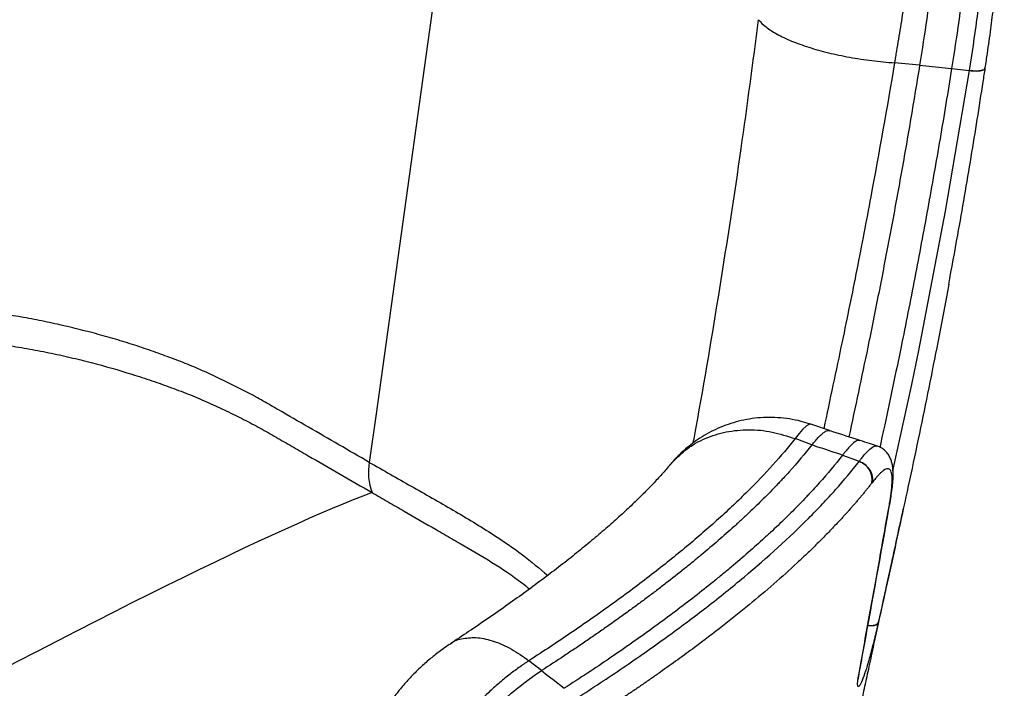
# Model space of a CAD drawing. Header units: millimetres. Extents: x 65 to 198, y 81 to 178.
# Tile 26 of 27: x 185 to 198, y 158 to 167. Entities that reach past the tile are written whole.
import ezdxf

# ---------------------------------------------------------------- set-up
doc = ezdxf.new("R2010")
doc.units = ezdxf.units.MM

msp = doc.modelspace()

# ---------------------------------------------------------------- linework, layer by layer
at = {"color": 7, "linetype": 'Continuous', "lineweight": 25}
for p, q in [((196.955, 166.202), (196.608, 166.237)), ((197.398, 166.157), (197.644, 166.129)), ((197.863, 166.163), (197.863, 166.167)), ((195.711, 161.156), (195.45, 161.245)), ((195.465, 160.958), (195.234, 161.045)), ((195.89, 160.817), (196.121, 160.732)), ((196.12, 160.731), (196.121, 160.732)), ((196.298, 160.436), (196.297, 160.434)), ((189.387, 160.3), (189.387, 160.3)), ((196.547, 160.165), (196.547, 160.166)), ((196.383, 158.505), (196.382, 158.499)), ((190.46, 158.203), (190.468, 158.21)), ((191.73, 157.842), (191.555, 157.978)), ((196.113, 157.781), (196.114, 157.784)), ((196.12, 157.806), (196.121, 157.808))]:
    msp.add_line(p, q, dxfattribs=at)
at = {"color": 8, "linetype": 'Continuous', "lineweight": 25}
for p, q in [((196.542, 160.167), (196.537, 160.134)), ((196.542, 160.166), (196.537, 160.133)), ((196.116, 157.809), (196.114, 157.784))]:
    msp.add_line(p, q, dxfattribs=at)
at = {"color": 7, "linetype": 'Continuous', "lineweight": 25, "flags": 128}
for points in [[(191.146, 173.629), (190.129, 166.329), (189.441, 161.389), (189.348, 160.718)], [(196.955, 166.202), (197.177, 166.179), (197.398, 166.157)], [(191.73, 157.842), (191.809, 157.78), (191.888, 157.718), (192.043, 157.597)]]:
    msp.add_lwpolyline(points, dxfattribs=at)
at = {"color": 8, "linetype": 'Continuous', "lineweight": 25, "flags": 128}
for points in [[(196.587, 160.599), (196.846, 161.792), (196.943, 162.264), (197.314, 164.188), (197.644, 166.129), (197.644, 166.129), (197.644, 166.129)], [(195.449, 161.241), (195.432, 161.244), (195.391, 161.221), (195.338, 161.171), (195.289, 161.115), (195.234, 161.045), (195.234, 161.045), (195.234, 161.045)]]:
    msp.add_lwpolyline(points, dxfattribs=at)
at = {"color": 7, "linetype": 'Continuous', "lineweight": 25}
for centre, radius, start, end in [((190.134, 160.581), 0.799, 170.0647, 200.6003), ((196.036, 160.48), 0.264, 350.0833, 71.5331)]:
    msp.add_arc(centre, radius, start, end, dxfattribs=at)
for points, knots in [([(197.644, 166.132), (197.681, 166.363), (197.716, 166.596), (197.764, 166.95), (197.779, 167.068), (197.809, 167.306), (197.823, 167.425), (197.848, 167.663), (197.86, 167.782), (197.882, 168.021), (197.892, 168.141), (197.909, 168.381), (197.916, 168.501), (197.928, 168.741), (197.933, 168.862), (197.937, 169.043), (197.938, 169.103), (197.939, 169.223), (197.94, 169.283), (197.939, 169.462), (197.936, 169.58), (197.923, 169.931), (197.907, 170.161), (197.868, 170.5), (197.853, 170.612), (197.818, 170.833), (197.798, 170.943), (197.753, 171.157), (197.728, 171.263), (197.673, 171.469), (197.644, 171.57), (197.549, 171.866), (197.477, 172.054), (197.317, 172.416), (197.228, 172.59), (197.106, 172.798), (197.081, 172.839), (197.031, 172.921), (197.005, 172.961), (196.926, 173.08), (196.872, 173.158), (196.759, 173.31), (196.701, 173.383), (196.581, 173.528), (196.519, 173.599), (196.331, 173.806), (196.2, 173.937), (195.923, 174.183), (195.776, 174.3), (195.588, 174.441), (195.55, 174.469), (195.474, 174.525), (195.436, 174.552), (195.359, 174.607), (195.32, 174.634), (195.241, 174.687), (195.201, 174.714), (195.081, 174.792), (195, 174.844), (194.834, 174.945), (194.749, 174.994), (194.664, 175.044)], [0, 0, 0, 0, 0.0625, 0.0625, 0.09375, 0.09375, 0.125, 0.125, 0.15625, 0.15625, 0.1875, 0.1875, 0.21875, 0.21875, 0.25, 0.25, 0.265625, 0.265625, 0.28125, 0.28125, 0.3125, 0.3125, 0.375, 0.375, 0.40625, 0.40625, 0.4375, 0.4375, 0.46875, 0.46875, 0.5, 0.5, 0.5625, 0.5625, 0.625, 0.625, 0.640625, 0.640625, 0.65625, 0.65625, 0.6875, 0.6875, 0.71875, 0.71875, 0.75, 0.75, 0.8125, 0.8125, 0.875, 0.875, 0.890625, 0.890625, 0.90625, 0.90625, 0.921875, 0.921875, 0.9375, 0.9375, 0.96875, 0.96875, 1, 1, 1, 1]), ([(197.863, 166.167), (197.873, 166.234), (197.9, 166.412), (197.939, 166.695), (197.981, 167.022), (198.019, 167.347), (198.053, 167.679), (198.081, 168.008), (198.103, 168.333), (198.118, 168.651), (198.126, 168.963), (198.126, 169.267), (198.119, 169.564), (198.104, 169.852), (198.081, 170.132), (198.049, 170.404), (198.009, 170.669), (197.959, 170.93), (197.9, 171.188), (197.83, 171.445), (197.749, 171.698), (197.657, 171.946), (197.554, 172.189), (197.438, 172.43), (197.308, 172.667), (197.165, 172.901), (197.009, 173.129), (196.838, 173.353), (196.652, 173.571), (196.452, 173.783), (196.236, 173.991), (196.003, 174.194), (195.753, 174.393), (195.483, 174.588), (195.194, 174.78), (194.951, 174.931), (194.803, 175.017), (194.761, 175.042)], [0, 0, 0, 0, 0.01825, 0.048767, 0.076551, 0.105973, 0.135227, 0.164024, 0.192311, 0.220057, 0.247258, 0.273928, 0.300098, 0.325813, 0.35113, 0.376127, 0.400985, 0.425851, 0.451364, 0.477434, 0.503947, 0.530754, 0.557829, 0.585885, 0.614641, 0.644122, 0.674319, 0.705137, 0.736644, 0.768878, 0.801968, 0.836042, 0.871225, 0.907628, 0.945329, 0.984259, 1, 1, 1, 1]), ([(194.49, 174.979), (194.541, 174.949), (194.58, 174.926), (194.612, 174.907), (194.617, 174.904), (194.628, 174.897), (194.634, 174.894), (194.65, 174.885), (194.66, 174.878), (194.691, 174.86), (194.709, 174.849), (194.744, 174.828), (194.761, 174.818), (194.811, 174.787), (194.843, 174.766), (194.906, 174.727), (194.937, 174.707), (194.997, 174.668), (195.026, 174.649), (195.081, 174.612), (195.108, 174.594), (195.161, 174.557), (195.188, 174.538), (195.245, 174.497), (195.275, 174.476), (195.335, 174.432), (195.366, 174.409), (195.413, 174.374), (195.43, 174.362), (195.462, 174.337), (195.478, 174.325), (195.555, 174.266), (195.614, 174.22), (195.724, 174.131), (195.776, 174.087), (195.849, 174.023), (195.873, 174.002), (195.92, 173.959), (195.944, 173.937), (196.013, 173.872), (196.058, 173.828), (196.146, 173.738), (196.19, 173.692), (196.254, 173.621), (196.275, 173.598), (196.316, 173.552), (196.336, 173.529), (196.394, 173.461), (196.432, 173.416), (196.54, 173.282), (196.606, 173.194), (196.731, 173.017), (196.789, 172.928), (196.954, 172.661), (197.049, 172.481), (197.214, 172.125), (197.284, 171.947), (197.464, 171.418), (197.542, 171.076), (197.622, 170.573), (197.643, 170.407), (197.673, 170.075), (197.684, 169.909), (197.694, 169.653), (197.696, 169.566), (197.698, 169.386), (197.698, 169.293), (197.695, 169.011), (197.689, 168.82), (197.669, 168.433), (197.655, 168.236), (197.621, 167.839), (197.6, 167.637), (197.528, 167.024), (197.469, 166.599), (197.398, 166.157)], [0, 0, 0, 0, 0.003906, 0.003906, 0.004883, 0.004883, 0.005859, 0.005859, 0.007812, 0.007812, 0.011719, 0.011719, 0.015625, 0.015625, 0.023438, 0.023438, 0.03125, 0.03125, 0.039062, 0.039062, 0.046875, 0.046875, 0.054688, 0.054688, 0.0625, 0.0625, 0.070312, 0.070312, 0.074219, 0.074219, 0.078125, 0.078125, 0.09375, 0.09375, 0.109375, 0.109375, 0.117188, 0.117188, 0.125, 0.125, 0.140625, 0.140625, 0.15625, 0.15625, 0.164062, 0.164062, 0.171875, 0.171875, 0.1875, 0.1875, 0.21875, 0.21875, 0.25, 0.25, 0.3125, 0.3125, 0.375, 0.375, 0.5, 0.5, 0.5625, 0.5625, 0.625, 0.625, 0.65625, 0.65625, 0.6875, 0.6875, 0.75, 0.75, 0.8125, 0.8125, 0.875, 0.875, 1, 1, 1, 1]), ([(194, 174.797), (194.082, 174.749), (194.162, 174.702), (194.32, 174.606), (194.397, 174.557), (194.511, 174.482), (194.549, 174.457), (194.624, 174.406), (194.661, 174.38), (194.734, 174.328), (194.77, 174.301), (194.842, 174.248), (194.878, 174.221), (194.985, 174.14), (195.056, 174.085), (195.16, 174.001), (195.194, 173.972), (195.261, 173.914), (195.294, 173.885), (195.36, 173.825), (195.392, 173.795), (195.456, 173.733), (195.487, 173.702), (195.58, 173.606), (195.641, 173.541), (195.73, 173.44), (195.759, 173.406), (195.816, 173.338), (195.844, 173.303), (195.9, 173.233), (195.928, 173.198), (195.981, 173.126), (196.007, 173.09), (196.085, 172.98), (196.135, 172.905), (196.207, 172.789), (196.23, 172.751), (196.276, 172.672), (196.299, 172.632), (196.365, 172.511), (196.407, 172.428), (196.487, 172.259), (196.525, 172.172), (196.578, 172.038), (196.596, 171.993), (196.629, 171.901), (196.646, 171.855), (196.693, 171.714), (196.722, 171.619), (196.775, 171.425), (196.799, 171.327), (196.842, 171.127), (196.861, 171.025), (196.893, 170.817), (196.908, 170.712), (196.926, 170.551), (196.931, 170.497), (196.941, 170.388), (196.945, 170.332), (196.957, 170.166), (196.962, 170.055), (196.968, 169.832), (196.97, 169.72), (196.968, 169.382), (196.96, 169.154), (196.944, 168.868), (196.94, 168.811), (196.932, 168.696), (196.927, 168.638), (196.913, 168.465), (196.903, 168.35), (196.881, 168.122), (196.869, 168.008), (196.849, 167.839), (196.842, 167.783), (196.827, 167.67), (196.819, 167.614), (196.797, 167.447), (196.782, 167.335), (196.75, 167.113), (196.733, 167.003), (196.699, 166.783), (196.681, 166.673), (196.654, 166.509), (196.645, 166.454), (196.631, 166.373), (196.624, 166.332), (196.616, 166.284), (196.613, 166.264), (196.61, 166.25), (196.609, 166.244), (196.608, 166.237)], [0, 0, 0, 0, 0.03125, 0.03125, 0.0625, 0.0625, 0.078125, 0.078125, 0.09375, 0.09375, 0.109375, 0.109375, 0.125, 0.125, 0.15625, 0.15625, 0.171875, 0.171875, 0.1875, 0.1875, 0.203125, 0.203125, 0.21875, 0.21875, 0.25, 0.25, 0.265625, 0.265625, 0.28125, 0.28125, 0.296875, 0.296875, 0.3125, 0.3125, 0.34375, 0.34375, 0.359375, 0.359375, 0.375, 0.375, 0.40625, 0.40625, 0.4375, 0.4375, 0.453125, 0.453125, 0.46875, 0.46875, 0.5, 0.5, 0.53125, 0.53125, 0.5625, 0.5625, 0.59375, 0.59375, 0.609375, 0.609375, 0.625, 0.625, 0.65625, 0.65625, 0.6875, 0.6875, 0.75, 0.75, 0.765625, 0.765625, 0.78125, 0.78125, 0.8125, 0.8125, 0.84375, 0.84375, 0.859375, 0.859375, 0.875, 0.875, 0.90625, 0.90625, 0.9375, 0.9375, 0.96875, 0.96875, 0.984375, 0.984375, 0.992188, 0.996094, 0.998047, 0.998047, 1, 1, 1, 1]), ([(194.175, 174.862), (194.226, 174.832), (194.263, 174.81), (194.294, 174.792), (194.299, 174.789), (194.31, 174.783), (194.326, 174.773), (194.341, 174.764), (194.37, 174.747), (194.388, 174.736), (194.422, 174.715), (194.438, 174.706), (194.518, 174.656), (194.579, 174.617), (194.666, 174.561), (194.694, 174.542), (194.747, 174.507), (194.772, 174.49), (194.824, 174.454), (194.851, 174.435), (194.906, 174.396), (194.934, 174.376), (194.993, 174.333), (195.023, 174.31), (195.07, 174.275), (195.086, 174.263), (195.117, 174.239), (195.133, 174.228), (195.209, 174.17), (195.266, 174.125), (195.372, 174.039), (195.422, 173.997), (195.492, 173.935), (195.515, 173.915), (195.56, 173.873), (195.582, 173.853), (195.648, 173.79), (195.691, 173.747), (195.755, 173.682), (195.776, 173.66), (195.818, 173.615), (195.839, 173.592), (195.901, 173.524), (195.941, 173.478), (196.017, 173.39), (196.053, 173.346), (196.158, 173.216), (196.221, 173.13), (196.342, 172.958), (196.398, 172.871), (196.557, 172.609), (196.648, 172.434), (196.807, 172.085), (196.875, 171.91), (196.99, 171.565), (197.037, 171.394), (197.116, 171.058), (197.147, 170.892), (197.197, 170.562), (197.215, 170.399), (197.237, 170.154), (197.242, 170.072), (197.252, 169.908), (197.256, 169.825), (197.26, 169.698), (197.261, 169.656), (197.262, 169.57), (197.263, 169.527), (197.264, 169.394), (197.264, 169.302), (197.259, 169.023), (197.252, 168.835), (197.23, 168.453), (197.216, 168.259), (197.18, 167.866), (197.159, 167.667), (197.086, 167.061), (197.026, 166.64), (196.955, 166.202)], [0, 0, 0, 0, 0.003906, 0.003906, 0.004883, 0.004883, 0.005859, 0.007812, 0.007812, 0.011719, 0.011719, 0.015625, 0.015625, 0.03125, 0.03125, 0.039062, 0.039062, 0.046875, 0.046875, 0.054687, 0.054687, 0.0625, 0.0625, 0.070312, 0.070312, 0.074219, 0.074219, 0.078125, 0.078125, 0.09375, 0.09375, 0.109375, 0.109375, 0.117187, 0.117187, 0.125, 0.125, 0.140625, 0.140625, 0.148437, 0.148437, 0.15625, 0.15625, 0.171875, 0.171875, 0.1875, 0.1875, 0.21875, 0.21875, 0.25, 0.25, 0.3125, 0.3125, 0.375, 0.375, 0.4375, 0.4375, 0.5, 0.5, 0.5625, 0.5625, 0.59375, 0.59375, 0.625, 0.625, 0.640625, 0.640625, 0.65625, 0.65625, 0.6875, 0.6875, 0.75, 0.75, 0.8125, 0.8125, 0.875, 0.875, 1, 1, 1, 1]), ([(194.73, 166.832), (194.755, 166.799), (194.79, 166.765), (194.875, 166.698), (194.927, 166.665), (195.045, 166.6), (195.112, 166.568), (195.258, 166.508), (195.338, 166.479), (195.509, 166.425), (195.6, 166.399), (195.789, 166.353), (195.888, 166.333), (196.089, 166.296), (196.193, 166.28), (196.4, 166.254), (196.505, 166.244), (196.608, 166.237)], [0, 0, 0, 0, 0.125, 0.125, 0.25, 0.25, 0.375, 0.375, 0.5, 0.5, 0.625, 0.625, 0.75, 0.75, 0.875, 0.875, 1, 1, 1, 1]), ([(197.357, 163.173), (197.399, 163.401), (197.509, 163.987), (197.667, 164.92), (197.791, 165.69), (197.853, 166.1), (197.863, 166.163)], [0, 0, 0, 0, 0.229863, 0.591604, 0.937366, 1, 1, 1, 1]), ([(197.358, 163.178), (197.352, 163.144), (197.299, 162.851), (197.201, 162.348), (197.067, 161.667), (196.935, 161.031), (196.803, 160.407), (196.665, 159.773), (196.527, 159.144), (196.43, 158.714), (196.383, 158.505)], [0, 0, 0, 0, 0.0216556, 0.1858524, 0.3206133, 0.4549777, 0.5934813, 0.7218062, 0.8644324, 1, 1, 1, 1]), ([(189.348, 160.718), (189.068, 160.88), (188.789, 161.041), (188.37, 161.283), (188.23, 161.363), (188.056, 161.464), (188.021, 161.484), (187.951, 161.525), (187.916, 161.545), (187.81, 161.605), (187.739, 161.644), (187.63, 161.702), (187.593, 161.721), (187.519, 161.758), (187.482, 161.777), (187.406, 161.813), (187.369, 161.832), (187.293, 161.868), (187.255, 161.886), (187.14, 161.94), (187.063, 161.975), (186.905, 162.044), (186.825, 162.077), (186.701, 162.125), (186.66, 162.141), (186.576, 162.172), (186.534, 162.187), (186.408, 162.233), (186.323, 162.263), (186.15, 162.322), (186.062, 162.35), (185.884, 162.405), (185.794, 162.431), (185.657, 162.47), (185.61, 162.483), (185.518, 162.508), (185.471, 162.52), (185.331, 162.556), (185.237, 162.579), (185.048, 162.623), (184.953, 162.644), (184.762, 162.683), (184.666, 162.701), (184.376, 162.753), (184.18, 162.783), (183.883, 162.82), (183.784, 162.831), (183.583, 162.851), (183.483, 162.86), (183.28, 162.875), (183.178, 162.881), (182.975, 162.89), (182.874, 162.893), (182.671, 162.897), (182.57, 162.897), (182.367, 162.895), (182.265, 162.893), (182.114, 162.887), (182.063, 162.885), (181.963, 162.88), (181.912, 162.878), (181.762, 162.87), (181.662, 162.864), (181.462, 162.851), (181.363, 162.844), (181.214, 162.833), (181.165, 162.829), (181.066, 162.821), (181.016, 162.816), (180.918, 162.807), (180.869, 162.803), (180.77, 162.793), (180.721, 162.788), (180.623, 162.778), (180.574, 162.773), (180.477, 162.762), (180.428, 162.756), (180.184, 162.728), (179.991, 162.702), (179.414, 162.619), (179.034, 162.554), (178.47, 162.44), (178.284, 162.4), (177.914, 162.314), (177.731, 162.269), (177.189, 162.126), (176.836, 162.022), (176.322, 161.852), (176.152, 161.792), (175.819, 161.67), (175.656, 161.607), (175.415, 161.508), (175.335, 161.475), (175.177, 161.408), (175.099, 161.373), (174.944, 161.304), (174.867, 161.268), (174.715, 161.197), (174.64, 161.162), (174.528, 161.107), (174.491, 161.088), (174.417, 161.05), (174.38, 161.031), (174.271, 160.974), (174.199, 160.936), (173.982, 160.821), (173.837, 160.744), (173.548, 160.59), (173.403, 160.513), (173.114, 160.359), (172.97, 160.282), (172.825, 160.206)], [0, 0, 0, 0, 0.0625, 0.0625, 0.09375, 0.09375, 0.101562, 0.101562, 0.109375, 0.109375, 0.125, 0.125, 0.132812, 0.132812, 0.140625, 0.140625, 0.148437, 0.148437, 0.15625, 0.15625, 0.171875, 0.171875, 0.1875, 0.1875, 0.195312, 0.195312, 0.203125, 0.203125, 0.21875, 0.21875, 0.234375, 0.234375, 0.25, 0.25, 0.257812, 0.257812, 0.265625, 0.265625, 0.28125, 0.28125, 0.296875, 0.296875, 0.3125, 0.3125, 0.34375, 0.34375, 0.359375, 0.359375, 0.375, 0.375, 0.390625, 0.390625, 0.40625, 0.40625, 0.421875, 0.421875, 0.4375, 0.4375, 0.445312, 0.445312, 0.453125, 0.453125, 0.46875, 0.46875, 0.484375, 0.484375, 0.492187, 0.492187, 0.5, 0.5, 0.507812, 0.507812, 0.515625, 0.515625, 0.523437, 0.523437, 0.53125, 0.53125, 0.5625, 0.5625, 0.625, 0.625, 0.65625, 0.65625, 0.6875, 0.6875, 0.75, 0.75, 0.78125, 0.78125, 0.8125, 0.8125, 0.828125, 0.828125, 0.84375, 0.84375, 0.859375, 0.859375, 0.875, 0.875, 0.882812, 0.882812, 0.890625, 0.890625, 0.90625, 0.90625, 0.9375, 0.9375, 0.96875, 0.96875, 1, 1, 1, 1]), ([(172.246, 159.466), (172.546, 159.625), (172.847, 159.785), (173.448, 160.105), (173.749, 160.265), (174.124, 160.464), (174.199, 160.504), (174.351, 160.584), (174.427, 160.623), (174.66, 160.739), (174.819, 160.814), (175.062, 160.924), (175.143, 160.96), (175.308, 161.031), (175.392, 161.066), (175.644, 161.169), (175.815, 161.235), (176.334, 161.425), (176.69, 161.543), (177.421, 161.757), (177.795, 161.855), (178.372, 161.986), (178.566, 162.027), (178.862, 162.086), (178.961, 162.104), (179.16, 162.14), (179.26, 162.158), (179.56, 162.208), (179.761, 162.238), (180.064, 162.28), (180.165, 162.293), (180.318, 162.312), (180.369, 162.318), (180.471, 162.33), (180.522, 162.336), (180.624, 162.347), (180.675, 162.352), (180.778, 162.363), (180.829, 162.368), (180.932, 162.378), (180.983, 162.383), (181.086, 162.392), (181.138, 162.396), (181.396, 162.417), (181.604, 162.431), (181.917, 162.448), (182.022, 162.454), (182.232, 162.462), (182.337, 162.465), (182.548, 162.468), (182.653, 162.468), (182.862, 162.466), (182.967, 162.463), (183.175, 162.454), (183.279, 162.448), (183.487, 162.434), (183.59, 162.425), (183.9, 162.395), (184.105, 162.37), (184.361, 162.332), (184.412, 162.324), (184.514, 162.307), (184.565, 162.299), (184.717, 162.272), (184.818, 162.252), (185.017, 162.212), (185.115, 162.19), (185.31, 162.145), (185.407, 162.121), (185.694, 162.047), (185.883, 161.993), (186.16, 161.906), (186.252, 161.877), (186.388, 161.83), (186.434, 161.814), (186.523, 161.782), (186.568, 161.766), (186.702, 161.716), (186.79, 161.683), (186.92, 161.631), (186.962, 161.614), (187.046, 161.578), (187.087, 161.559), (187.21, 161.504), (187.291, 161.466), (187.452, 161.39), (187.532, 161.351), (187.649, 161.292), (187.687, 161.272), (187.764, 161.231), (187.802, 161.211), (187.914, 161.149), (187.988, 161.107), (188.135, 161.022), (188.208, 160.98), (188.356, 160.895), (188.429, 160.852), (188.798, 160.64), (189.092, 160.47), (189.387, 160.3)], [0, 0, 0, 0, 0.0625, 0.0625, 0.125, 0.125, 0.140625, 0.140625, 0.15625, 0.15625, 0.1875, 0.1875, 0.203125, 0.203125, 0.21875, 0.21875, 0.25, 0.25, 0.3125, 0.3125, 0.375, 0.375, 0.40625, 0.40625, 0.421875, 0.421875, 0.4375, 0.4375, 0.46875, 0.46875, 0.484375, 0.484375, 0.492187, 0.492187, 0.5, 0.5, 0.507812, 0.507812, 0.515625, 0.515625, 0.523437, 0.523437, 0.53125, 0.53125, 0.5625, 0.5625, 0.578125, 0.578125, 0.59375, 0.59375, 0.609375, 0.609375, 0.625, 0.625, 0.640625, 0.640625, 0.65625, 0.65625, 0.6875, 0.6875, 0.695312, 0.695312, 0.703125, 0.703125, 0.71875, 0.71875, 0.734375, 0.734375, 0.75, 0.75, 0.78125, 0.78125, 0.796875, 0.796875, 0.804687, 0.804687, 0.8125, 0.8125, 0.828125, 0.828125, 0.835937, 0.835937, 0.84375, 0.84375, 0.859375, 0.859375, 0.875, 0.875, 0.882812, 0.882812, 0.890625, 0.890625, 0.90625, 0.90625, 0.921875, 0.921875, 0.9375, 0.9375, 1, 1, 1, 1]), ([(195.45, 161.243), (195.405, 161.257), (195.309, 161.289), (195.156, 161.319), (194.996, 161.337), (194.836, 161.34), (194.68, 161.329), (194.528, 161.304), (194.381, 161.268), (194.24, 161.219), (194.106, 161.16), (193.979, 161.092), (193.867, 161.019), (193.776, 160.95), (193.695, 160.881), (193.621, 160.811), (193.567, 160.755), (193.544, 160.729), (193.543, 160.727)], [0, 0, 0, 0, 0.066276, 0.144458, 0.221352, 0.297012, 0.371471, 0.444746, 0.516838, 0.587739, 0.657427, 0.725878, 0.793066, 0.847822, 0.888738, 0.946757, 0.996094, 1, 1, 1, 1]), ([(196.132, 161.019), (196.114, 161.025), (195.973, 161.071), (195.833, 161.116), (195.71, 161.156)], [0, 0, 0, 0, 0.130563, 1, 1, 1, 1]), ([(195.234, 161.045), (195.139, 160.925), (195.037, 160.805), (194.817, 160.561), (194.7, 160.438), (194.512, 160.252), (194.448, 160.189), (194.315, 160.064), (194.246, 160), (194.036, 159.811), (193.889, 159.683), (193.58, 159.426), (193.418, 159.297), (193.165, 159.101), (193.079, 159.035), (192.903, 158.904), (192.813, 158.838), (192.54, 158.641), (192.352, 158.509), (192.06, 158.31), (191.962, 158.244), (191.76, 158.111), (191.658, 158.045), (191.555, 157.978)], [0, 0, 0, 0, 0.125, 0.125, 0.25, 0.25, 0.3125, 0.3125, 0.375, 0.375, 0.5, 0.5, 0.625, 0.625, 0.6875, 0.6875, 0.75, 0.75, 0.875, 0.875, 0.9375, 0.9375, 1, 1, 1, 1]), ([(196.371, 160.942), (196.335, 160.954), (196.255, 160.979), (196.175, 161.005), (196.131, 161.019)], [0, 0, 0, 0, 0.452476, 1, 1, 1, 1]), ([(195.465, 160.958), (195.368, 160.835), (195.263, 160.712), (195.125, 160.558), (195.097, 160.527), (195.061, 160.489), (195.054, 160.481), (195.043, 160.47), (195.04, 160.466), (195.032, 160.458), (195.014, 160.438), (194.935, 160.355), (194.858, 160.276), (194.731, 160.15), (194.665, 160.087), (194.582, 160.007), (194.565, 159.992), (194.539, 159.968), (194.531, 159.96), (194.514, 159.944), (194.505, 159.936), (194.488, 159.92), (194.479, 159.912), (194.462, 159.896), (194.435, 159.872), (194.409, 159.847), (194.248, 159.702), (194.098, 159.572), (193.922, 159.426), (193.902, 159.41), (193.863, 159.377), (193.843, 159.361), (193.783, 159.311), (193.742, 159.279), (193.618, 159.18), (193.534, 159.114), (193.406, 159.014), (193.363, 158.981), (193.276, 158.915), (193.232, 158.882), (193.143, 158.816), (193.098, 158.782), (193.007, 158.716), (192.961, 158.682), (192.823, 158.582), (192.728, 158.515), (192.585, 158.414), (192.537, 158.381), (192.464, 158.33), (192.439, 158.313), (192.39, 158.28), (192.365, 158.263), (192.316, 158.229), (192.291, 158.212), (192.242, 158.179), (192.217, 158.162), (192.142, 158.112), (192.092, 158.078), (191.939, 157.977), (191.835, 157.91), (191.73, 157.842)], [0, 0, 0, 0, 0.125, 0.125, 0.15625, 0.15625, 0.164063, 0.164063, 0.167969, 0.167969, 0.171875, 0.1875, 0.25, 0.25, 0.3125, 0.3125, 0.328125, 0.328125, 0.335938, 0.335938, 0.34375, 0.34375, 0.351563, 0.351563, 0.359375, 0.375, 0.375, 0.5, 0.5, 0.515625, 0.515625, 0.53125, 0.53125, 0.5625, 0.5625, 0.625, 0.625, 0.65625, 0.65625, 0.6875, 0.6875, 0.71875, 0.71875, 0.75, 0.75, 0.8125, 0.8125, 0.84375, 0.84375, 0.859375, 0.859375, 0.875, 0.875, 0.890625, 0.890625, 0.90625, 0.90625, 0.9375, 0.9375, 1, 1, 1, 1]), ([(195.89, 160.817), (195.787, 160.851), (195.683, 160.886), (195.579, 160.92), (195.541, 160.932), (195.503, 160.945), (195.465, 160.958)], [0, 0, 0, 0, 0.006606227, 0.006606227, 0.006606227, 0.009025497, 0.009025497, 0.009025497, 0.009025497]), ([(196.547, 160.166), (196.553, 160.202), (196.565, 160.276), (196.58, 160.382), (196.589, 160.484), (196.591, 160.578), (196.585, 160.656), (196.571, 160.722), (196.551, 160.777), (196.523, 160.828), (196.483, 160.876), (196.432, 160.915), (196.39, 160.938), (196.367, 160.943), (196.367, 160.943)], [0, 0, 0, 0, 0.106685, 0.224533, 0.349779, 0.478994, 0.604567, 0.684922, 0.754831, 0.817982, 0.877628, 0.935766, 0.999698, 1, 1, 1, 1]), ([(195.89, 160.817), (195.79, 160.689), (195.683, 160.561), (195.54, 160.402), (195.511, 160.37), (195.475, 160.33), (195.467, 160.322), (195.453, 160.306), (195.445, 160.298), (195.422, 160.274), (195.407, 160.257), (195.33, 160.176), (195.266, 160.11), (195.135, 159.979), (195.067, 159.913), (194.964, 159.815), (194.929, 159.782), (194.876, 159.733), (194.858, 159.716), (194.822, 159.683), (194.803, 159.666), (194.637, 159.515), (194.483, 159.381), (194.282, 159.213), (194.241, 159.18), (194.158, 159.112), (194.116, 159.077), (193.989, 158.975), (193.903, 158.907), (193.726, 158.771), (193.636, 158.702), (193.453, 158.565), (193.36, 158.496), (193.169, 158.358), (193.072, 158.289), (192.924, 158.186), (192.874, 158.151), (192.774, 158.082), (192.723, 158.047), (192.571, 157.943), (192.468, 157.874), (192.257, 157.736), (192.149, 157.666), (192.043, 157.597)], [0, 0, 0, 0, 0.125, 0.125, 0.15625, 0.15625, 0.164062, 0.164062, 0.171875, 0.171875, 0.1875, 0.1875, 0.25, 0.25, 0.3125, 0.3125, 0.34375, 0.34375, 0.359375, 0.359375, 0.375, 0.375, 0.5, 0.5, 0.53125, 0.53125, 0.5625, 0.5625, 0.625, 0.625, 0.6875, 0.6875, 0.75, 0.75, 0.8125, 0.8125, 0.84375, 0.84375, 0.875, 0.875, 0.9375, 0.9375, 1, 1, 1, 1]), ([(193.512, 160.692), (193.511, 160.69), (193.475, 160.646), (193.395, 160.556), (193.271, 160.421), (193.135, 160.282), (192.986, 160.136), (192.822, 159.984), (192.642, 159.823), (192.448, 159.658), (192.242, 159.488), (192.023, 159.314), (191.792, 159.137), (191.55, 158.958), (191.296, 158.775), (191.031, 158.589), (190.764, 158.407), (190.576, 158.282), (190.478, 158.219), (190.467, 158.212)], [0, 0, 0, 0, 0.0031047, 0.0695329, 0.1336155, 0.1961387, 0.2584478, 0.3244158, 0.3908392, 0.457649, 0.5247659, 0.5921153, 0.6596295, 0.7272028, 0.794643, 0.8632797, 0.9316575, 0.9922932, 1, 1, 1, 1]), ([(192.217, 157.461), (192.327, 157.532), (192.435, 157.602), (192.648, 157.742), (192.753, 157.812), (192.96, 157.953), (193.061, 158.023), (193.261, 158.163), (193.36, 158.233), (193.649, 158.442), (193.835, 158.581), (194.192, 158.858), (194.364, 158.997), (194.857, 159.408), (195.154, 159.678), (195.486, 160.011), (195.551, 160.078), (195.676, 160.21), (195.736, 160.276), (195.911, 160.472), (196.02, 160.602), (196.12, 160.731)], [0, 0, 0, 0, 0.0625, 0.0625, 0.125, 0.125, 0.1875, 0.1875, 0.25, 0.25, 0.375, 0.375, 0.5, 0.5, 0.75, 0.75, 0.8125, 0.8125, 0.875, 0.875, 1, 1, 1, 1]), ([(193.515, 160.691), (193.518, 160.695), (193.526, 160.708), (193.538, 160.718), (193.546, 160.724)], [0, 0, 0, 0, 0.339963, 1, 1, 1, 1]), ([(196.121, 160.732), (196.151, 160.72), (196.18, 160.704), (196.23, 160.662), (196.252, 160.637), (196.284, 160.582), (196.296, 160.552), (196.306, 160.493), (196.305, 160.464), (196.298, 160.436)], [0, 0, 0, 0, 0.25, 0.25, 0.5, 0.5, 0.75, 0.75, 1, 1, 1, 1]), ([(196.537, 160.134), (196.538, 160.141), (196.541, 160.155), (196.544, 160.176), (196.548, 160.196), (196.551, 160.215), (196.554, 160.235), (196.557, 160.254), (196.559, 160.272), (196.562, 160.29), (196.564, 160.308), (196.566, 160.325), (196.568, 160.341), (196.569, 160.358), (196.571, 160.374), (196.572, 160.389), (196.573, 160.404), (196.574, 160.419), (196.575, 160.433), (196.576, 160.463), (196.577, 160.504), (196.573, 160.551), (196.565, 160.586), (196.552, 160.612), (196.536, 160.627), (196.515, 160.632), (196.489, 160.626), (196.465, 160.612), (196.445, 160.597), (196.431, 160.586), (196.417, 160.573), (196.402, 160.558), (196.386, 160.542), (196.37, 160.524), (196.353, 160.505), (196.335, 160.483), (196.317, 160.461), (196.304, 160.444), (196.298, 160.436)], [0, 0, 0, 0, 0.013808, 0.027581, 0.041325, 0.055044, 0.068741, 0.082422, 0.096091, 0.109751, 0.123408, 0.137066, 0.150728, 0.1644, 0.178086, 0.191789, 0.205515, 0.219268, 0.233051, 0.24687, 0.309308, 0.371371, 0.433461, 0.495982, 0.559043, 0.621736, 0.684477, 0.747668, 0.77303, 0.798294, 0.823485, 0.848627, 0.873749, 0.898877, 0.92404, 0.949265, 0.974578, 1, 1, 1, 1]), ([(196.297, 160.434), (196.287, 160.422), (196.266, 160.396), (196.236, 160.357), (196.204, 160.319), (196.173, 160.28), (196.141, 160.242), (196.108, 160.203), (196.075, 160.165), (196.042, 160.127), (196.008, 160.088), (195.974, 160.05), (195.94, 160.011), (195.905, 159.973), (195.87, 159.935), (195.802, 159.862), (195.7, 159.755), (195.56, 159.613), (195.414, 159.471), (195.212, 159.28), (194.945, 159.04), (194.6, 158.749), (194.234, 158.456), (193.938, 158.231), (193.728, 158.076), (193.611, 157.991), (193.493, 157.906), (193.373, 157.821), (193.252, 157.736), (193.129, 157.651), (193.005, 157.566), (192.881, 157.483), (192.757, 157.399), (192.63, 157.316), (192.502, 157.233), (192.416, 157.178), (192.374, 157.15)], [0, 0, 0, 0, 0.012394, 0.024761, 0.037102, 0.049414, 0.061701, 0.073963, 0.086197, 0.098405, 0.110587, 0.122741, 0.134871, 0.146975, 0.159053, 0.171104, 0.215613, 0.259864, 0.303867, 0.347603, 0.436228, 0.524155, 0.612547, 0.700627, 0.7258, 0.75101, 0.776266, 0.801463, 0.826697, 0.851895, 0.877087, 0.901597, 0.926243, 0.951036, 0.975747, 1, 1, 1, 1]), ([(189.387, 160.3), (189.424, 160.278), (189.497, 160.236), (189.608, 160.172), (189.719, 160.108), (189.94, 159.98), (190.199, 159.831), (190.457, 159.682), (190.715, 159.533), (191.05, 159.338), (191.369, 159.126), (191.528, 158.998), (191.564, 158.969)], [0, 0, 0, 0, 0.049381, 0.098762, 0.148142, 0.197523, 0.395046, 0.493808, 0.543188, 0.740725, 0.941239, 1, 1, 1, 1]), ([(195.177, 152.903), (195.187, 152.947), (195.212, 153.064), (195.265, 153.308), (195.335, 153.628), (195.413, 153.987), (195.485, 154.322), (195.553, 154.638), (195.62, 154.949), (195.692, 155.28), (195.77, 155.641), (195.855, 156.036), (195.94, 156.425), (196.017, 156.781), (196.081, 157.077), (196.139, 157.344), (196.195, 157.602), (196.253, 157.871), (196.318, 158.169), (196.39, 158.503), (196.465, 158.848), (196.536, 159.175), (196.602, 159.48), (196.665, 159.774), (196.709, 159.974), (196.73, 160.073)], [0, 0, 0, 0, 0.018291, 0.049107, 0.102623, 0.153013, 0.200034, 0.241215, 0.284371, 0.330904, 0.381578, 0.436675, 0.496342, 0.543801, 0.584841, 0.619694, 0.654155, 0.69226, 0.733747, 0.779914, 0.832167, 0.877281, 0.915949, 0.958395, 1, 1, 1, 1]), ([(196.114, 157.784), (196.126, 157.852), (196.151, 157.985), (196.199, 158.251), (196.259, 158.581), (196.332, 158.981), (196.401, 159.37), (196.47, 159.756), (196.514, 160.005), (196.537, 160.133)], [0, 0, 0, 0, 0.087155, 0.170471, 0.340936, 0.508507, 0.681854, 0.837244, 1, 1, 1, 1]), ([(196.121, 157.808), (196.143, 157.93), (196.282, 158.685), (196.424, 159.471), (196.541, 160.136), (196.546, 160.164)], [0, 0, 0, 0, 0.155868, 0.963838, 1, 1, 1, 1]), ([(196.382, 158.499), (196.374, 158.464), (196.357, 158.391), (196.33, 158.276), (196.301, 158.162), (196.273, 158.054), (196.246, 157.958), (196.227, 157.893), (196.219, 157.869), (196.219, 157.868)], [0, 0, 0, 0, 0.1536279, 0.3181236, 0.4847624, 0.6531825, 0.8227659, 0.9928757, 1, 1, 1, 1]), ([(190.459, 158.205), (190.457, 158.204), (190.409, 158.171), (190.316, 158.104), (190.181, 157.998), (190.045, 157.878), (189.915, 157.747), (189.788, 157.604), (189.669, 157.454), (189.554, 157.29), (189.453, 157.125), (189.366, 156.962), (189.298, 156.814), (189.259, 156.717), (189.243, 156.674), (189.242, 156.673)], [0, 0, 0, 0, 0.003793, 0.091237, 0.177037, 0.265119, 0.364622, 0.452926, 0.550525, 0.649606, 0.751071, 0.840548, 0.926225, 0.99809, 1, 1, 1, 1]), ([(191.555, 157.978), (191.549, 157.974), (191.544, 157.97), (191.532, 157.962), (191.515, 157.951), (191.497, 157.939), (191.462, 157.915), (191.439, 157.899), (191.369, 157.849), (191.323, 157.814), (191.229, 157.741), (191.183, 157.703), (191.09, 157.624), (191.044, 157.583), (190.908, 157.456), (190.819, 157.367), (190.69, 157.227), (190.647, 157.178), (190.584, 157.105), (190.563, 157.08), (190.521, 157.03), (190.501, 157.004), (190.4, 156.878), (190.323, 156.774), (190.215, 156.616), (190.18, 156.562), (190.129, 156.481), (190.112, 156.454), (190.079, 156.4), (190.063, 156.372), (189.984, 156.236), (189.927, 156.128), (189.851, 155.966), (189.827, 155.913), (189.793, 155.833), (189.777, 155.793), (189.761, 155.753), (189.751, 155.726), (189.746, 155.713), (189.741, 155.699)], [0, 0, 0, 0, 0.007813, 0.007813, 0.015625, 0.03125, 0.03125, 0.0625, 0.0625, 0.125, 0.125, 0.1875, 0.1875, 0.25, 0.25, 0.375, 0.375, 0.4375, 0.4375, 0.46875, 0.46875, 0.5, 0.5, 0.625, 0.625, 0.6875, 0.6875, 0.71875, 0.71875, 0.75, 0.75, 0.875, 0.875, 0.9375, 0.9375, 0.96875, 0.984375, 0.984375, 1, 1, 1, 1]), ([(189.915, 155.563), (189.954, 155.669), (189.999, 155.777), (190.076, 155.938), (190.103, 155.992), (190.16, 156.101), (190.19, 156.155), (190.285, 156.318), (190.352, 156.426), (190.461, 156.585), (190.498, 156.638), (190.556, 156.716), (190.575, 156.741), (190.615, 156.793), (190.634, 156.818), (190.695, 156.894), (190.737, 156.945), (190.8, 157.018), (190.821, 157.043), (190.864, 157.091), (190.886, 157.115), (190.95, 157.185), (190.994, 157.231), (191.061, 157.297), (191.083, 157.319), (191.128, 157.363), (191.15, 157.384), (191.264, 157.49), (191.357, 157.569), (191.544, 157.715), (191.638, 157.782), (191.73, 157.842)], [0, 0, 0, 0, 0.125, 0.125, 0.1875, 0.1875, 0.25, 0.25, 0.375, 0.375, 0.4375, 0.4375, 0.46875, 0.46875, 0.5, 0.5, 0.5625, 0.5625, 0.59375, 0.59375, 0.625, 0.625, 0.6875, 0.6875, 0.71875, 0.71875, 0.75, 0.75, 0.875, 0.875, 1, 1, 1, 1]), ([(196.109, 157.725), (196.109, 157.724), (196.109, 157.724), (196.11, 157.737), (196.113, 157.763), (196.117, 157.789), (196.12, 157.806), (196.12, 157.806)], [0, 0, 0, 0, 0.123736, 0.377126, 0.671872, 0.989314, 1, 1, 1, 1])]:
    msp.add_open_spline(points, degree=3, knots=knots, dxfattribs=at)
at = {"color": 8, "linetype": 'Continuous', "lineweight": 25}
for points, knots in [([(193.827, 160.987), (193.84, 161.06), (193.971, 161.767), (194.196, 163.117), (194.487, 164.992), (194.652, 166.238), (194.73, 166.832)], [0, 0, 0, 0, 0.037869, 0.36804, 0.698324, 1, 1, 1, 1]), ([(196.608, 166.237), (196.608, 166.237), (196.505, 165.617), (196.334, 164.664), (196.09, 163.382), (195.871, 162.314), (195.715, 161.583), (195.63, 161.183)], [0, 0, 0, 0, 0.000001, 0.363207, 0.561661, 0.760108, 1, 1, 1, 1]), ([(196.955, 166.202), (196.913, 165.943), (196.828, 165.429), (196.694, 164.663), (196.554, 163.904), (196.408, 163.146), (196.266, 162.433), (196.126, 161.766), (196.032, 161.327), (195.982, 161.095), (195.976, 161.07)], [0, 0, 0, 0, 0.149312, 0.297509, 0.44473, 0.591592, 0.740724, 0.862953, 0.984925, 1, 1, 1, 1]), ([(197.398, 166.157), (197.346, 165.834), (197.24, 165.188), (197.069, 164.224), (196.889, 163.265), (196.728, 162.449), (196.587, 161.773), (196.489, 161.311), (196.428, 161.03), (196.405, 160.925)], [0, 0, 0, 0, 0.1832854, 0.3664432, 0.5495003, 0.732507, 0.8364963, 0.9394673, 1, 1, 1, 1]), ([(197.644, 166.132), (197.676, 166.13), (197.74, 166.125), (197.814, 166.133), (197.858, 166.148), (197.858, 166.162), (197.859, 166.167)], [0, 0, 0, 0, 0.275984, 0.551968, 0.827952, 1, 1, 1, 1]), ([(197.644, 166.129), (197.676, 166.126), (197.739, 166.121), (197.813, 166.129), (197.857, 166.144), (197.858, 166.158), (197.858, 166.164)], [0, 0, 0, 0, 0.277599, 0.555198, 0.832797, 1, 1, 1, 1]), ([(193.546, 160.724), (193.607, 160.786), (193.736, 160.917), (193.988, 161.057), (194.278, 161.148), (194.592, 161.177), (194.916, 161.149), (195.128, 161.079), (195.234, 161.045)], [0, 0, 0, 0, 0.151973, 0.321579, 0.491184, 0.660789, 0.830395, 1, 1, 1, 1]), ([(195.465, 160.958), (195.498, 160.998), (195.565, 161.079), (195.641, 161.141), (195.689, 161.166), (195.705, 161.154), (195.709, 161.151)], [0, 0, 0, 0, 0.306108, 0.611923, 0.918256, 1, 1, 1, 1]), ([(196.131, 161.014), (196.127, 161.017), (196.111, 161.029), (196.063, 161.004), (195.988, 160.94), (195.923, 160.858), (195.89, 160.817)], [0, 0, 0, 0, 0.0856303, 0.3890348, 0.6947899, 1, 1, 1, 1]), ([(196.121, 160.732), (196.129, 160.743), (196.169, 160.796), (196.235, 160.872), (196.305, 160.93), (196.349, 160.952), (196.364, 160.941), (196.367, 160.939)], [0, 0, 0, 0, 0.075896, 0.357754, 0.646148, 0.928118, 1, 1, 1, 1]), ([(189.348, 160.718), (189.541, 160.608), (189.927, 160.389), (190.509, 160.06), (191.029, 159.747), (191.469, 159.447), (191.701, 159.252), (191.815, 159.156)], [0, 0, 0, 0, 0.221291, 0.442575, 0.663727, 0.833857, 1, 1, 1, 1]), ([(196.24, 158.464), (196.259, 158.463), (196.306, 158.46), (196.361, 158.472), (196.375, 158.49), (196.382, 158.499)], [0, 0, 0, 0, 0.241882, 0.620941, 1, 1, 1, 1]), ([(196.241, 158.467), (196.259, 158.466), (196.307, 158.464), (196.362, 158.477), (196.376, 158.495), (196.383, 158.505)], [0, 0, 0, 0, 0.242287, 0.621143, 1, 1, 1, 1]), ([(190.468, 158.21), (190.47, 158.212), (190.518, 158.256), (190.645, 158.29), (190.845, 158.306), (191.072, 158.254), (191.312, 158.149), (191.474, 158.035), (191.555, 157.978)], [0, 0, 0, 0, 0.008683, 0.206946, 0.40521, 0.603473, 0.801737, 1, 1, 1, 1]), ([(196.219, 157.868), (196.203, 157.819), (196.17, 157.72), (196.138, 157.65), (196.118, 157.622), (196.106, 157.617), (196.099, 157.63), (196.097, 157.661), (196.101, 157.71), (196.109, 157.758), (196.113, 157.781)], [0, 0, 0, 0, 0.201371, 0.40602, 0.50729, 0.608653, 0.708134, 0.807314, 0.905547, 1, 1, 1, 1])]:
    msp.add_open_spline(points, degree=3, knots=knots, dxfattribs=at)
at = {"color": 7, "linetype": 'Continuous', "lineweight": 25}
for points in [[(197.644, 166.129), (197.644, 166.13), (197.644, 166.131), (197.644, 166.132)], [(189.387, 160.3), (188.063, 159.804), (185.594, 158.583), (181.981, 156.638)]]:
    msp.add_open_spline(points, degree=3, dxfattribs=at)

doc.saveas('drawing.dxf')
